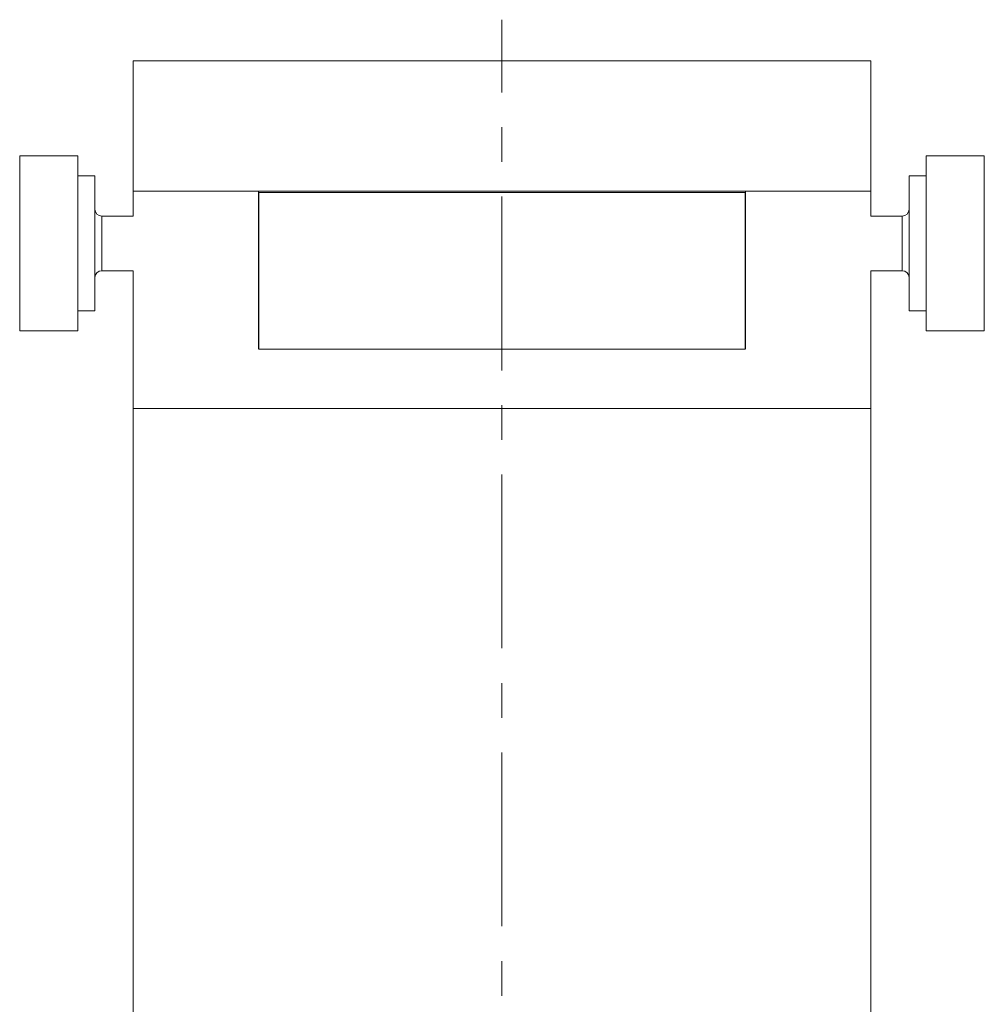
# Model space of a CAD drawing. Header units: inches. Extents: x 1.8 to 28.9, y 1.9 to 20.6.
# Tile 37 of 53: x 15.2 to 18, y 11.1 to 14. Entities that reach past the tile are written whole.
import ezdxf

# ---------------------------------------------------------------- set-up
doc = ezdxf.new("R2010")
doc.units = ezdxf.units.IN
doc.header["$MEASUREMENT"] = 0
doc.linetypes.add('CENTERX2', pattern=[0.8, 0.5, -0.1, 0.1, -0.1])

msp = doc.modelspace()

# ---------------------------------------------------------------- linework, layer by layer
at = {"color": 7, "linetype": 'CENTERX2', "lineweight": 0}
msp.add_line((16.6356, 8.1549), (16.6356, 13.964), dxfattribs=at)
at = {"color": 7, "linetype": 'Continuous', "lineweight": 15}
for p, q in [((15.5731, 13.8453), (15.5731, 13.4703)), ((15.5731, 13.8453), (17.6981, 13.8453)), ((17.6981, 13.4703), (17.6981, 13.8453)), ((15.4139, 13.5723), (15.2466, 13.5723)), ((15.2466, 13.5723), (15.2466, 13.0683)), ((15.4139, 13.0683), (15.4139, 13.5723)), ((18.0246, 13.5723), (17.8573, 13.5723)), ((17.8573, 13.5723), (17.8573, 13.0683)), ((18.0246, 13.0683), (18.0246, 13.5723)), ((15.4632, 13.5146), (15.4139, 13.5146)), ((15.4632, 13.5146), (15.4632, 13.126)), ((17.8573, 13.5146), (17.808, 13.5146)), ((17.808, 13.126), (17.808, 13.5146)), ((15.5731, 13.4703), (15.5731, 13.399)), ((15.5731, 13.4703), (15.9346, 13.4703)), ((15.5731, 13.4703), (17.6981, 13.4703)), ((15.9346, 13.0163), (15.9346, 13.4703)), ((15.9356, 13.4663), (15.9356, 13.0163)), ((15.9356, 13.4663), (17.3356, 13.4663)), ((17.3356, 13.4663), (17.3356, 13.0163)), ((17.3366, 13.4703), (17.3366, 13.0163)), ((17.3366, 13.4703), (17.6981, 13.4703)), ((17.6981, 13.399), (17.6981, 13.4703)), ((15.5731, 13.399), (15.4828, 13.399)), ((15.4828, 13.2925), (15.4828, 13.399)), ((15.9356, 13.3794), (15.9346, 13.3804)), ((17.3366, 13.3804), (17.3356, 13.3794)), ((17.7884, 13.399), (17.6981, 13.399)), ((17.7884, 13.399), (17.7884, 13.2416)), ((15.4828, 13.2416), (15.4828, 13.2925)), ((15.4828, 13.2416), (15.5731, 13.2416)), ((15.5731, 13.2416), (15.5731, 12.8453)), ((15.9346, 13.2602), (15.9356, 13.2612)), ((17.3356, 13.2612), (17.3366, 13.2602)), ((17.6981, 12.8453), (17.6981, 13.2416)), ((17.6981, 13.2416), (17.7884, 13.2416)), ((15.4139, 13.126), (15.4632, 13.126)), ((17.808, 13.126), (17.8573, 13.126)), ((15.2466, 13.0683), (15.4139, 13.0683)), ((17.8573, 13.0683), (18.0246, 13.0683)), ((15.9356, 13.0163), (17.3356, 13.0163)), ((15.5731, 12.8453), (15.5731, 10.9703)), ((15.5731, 12.8453), (17.6981, 12.8453)), ((17.6981, 10.9703), (17.6981, 12.8453))]:
    msp.add_line(p, q, dxfattribs=at)
for centre, start, end in [((15.4828, 13.4187), 180, 270), ((17.7884, 13.4187), 270, 0), ((15.4828, 13.2219), 90, 180), ((17.7884, 13.2219), 0, 90)]:
    msp.add_arc(centre, 0.0197, start, end, dxfattribs=at)
for points, knots in [([(15.9346, 13.3853), (15.9346, 13.3851), (15.9347, 13.3847), (15.9348, 13.3827), (15.935, 13.3805), (15.9351, 13.3799)], [0, 0, 0, 0, 0.410722, 0.833387, 1, 1, 1, 1]), ([(17.336, 13.3789), (17.3361, 13.3796), (17.3362, 13.3811), (17.3364, 13.3828), (17.3365, 13.3841), (17.3366, 13.3851), (17.3366, 13.3852), (17.3366, 13.3853)], [0, 0, 0, 0, 0.185462, 0.372218, 0.563065, 0.755329, 1, 1, 1, 1]), ([(15.9352, 13.2617), (15.935, 13.2603), (15.9348, 13.2575), (15.9346, 13.2556), (15.9346, 13.2554), (15.9346, 13.2553)], [0, 0, 0, 0, 0.372146, 0.755163, 1, 1, 1, 1]), ([(17.3366, 13.2553), (17.3366, 13.2553), (17.3366, 13.2554), (17.3365, 13.2561), (17.3364, 13.2572), (17.3363, 13.2589), (17.3362, 13.2601), (17.3361, 13.2611), (17.3361, 13.2612)], [0, 0, 0, 0, 0.19324, 0.387827, 0.586656, 0.786949, 0.980188, 1, 1, 1, 1])]:
    msp.add_open_spline(points, degree=3, knots=knots, dxfattribs=at)

doc.saveas('drawing.dxf')
